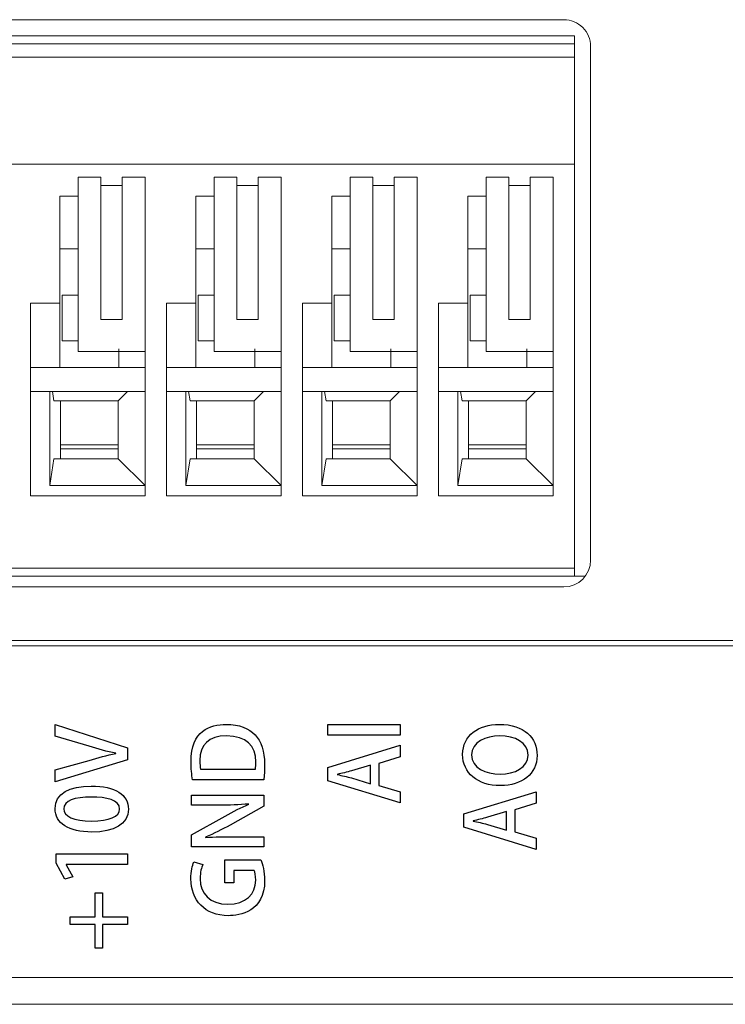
# Model space of a CAD drawing. Header units: millimetres. Extents: x -420 to 420, y -297 to 297.
# Tile 19 of 203: x -294 to -281, y -98 to -80. Entities that reach past the tile are written whole.
import ezdxf

# ---------------------------------------------------------------- set-up
doc = ezdxf.new("R2010")
doc.units = ezdxf.units.MM
doc.header["$MEASUREMENT"] = 0
doc.layers.add('layer 1', color=7, linetype='Continuous')

msp = doc.modelspace()

# ---------------------------------------------------------------- linework, layer by layer
at = {"layer": 'layer 1', "lineweight": 9}
for points in [[(-318.1105, -79.652), (-318.1105, -79.652), (-283.9099, -79.652), (-283.9099, -79.652)], [(-293.8701, -79.952), (-293.8701, -79.952), (-296.4101, -79.952), (-296.4101, -79.952)], [(-291.33, -79.952), (-291.33, -79.952), (-293.8701, -79.952), (-293.8701, -79.952)], [(-288.79, -79.952), (-288.79, -79.952), (-291.33, -79.952), (-291.33, -79.952)], [(-286.2499, -79.952), (-286.2499, -79.952), (-288.79, -79.952), (-288.79, -79.952)], [(-283.7099, -79.952), (-283.7099, -79.952), (-286.2499, -79.952), (-286.2499, -79.952)], [(-293.8701, -80.102), (-293.8701, -80.102), (-296.4101, -80.102), (-296.4101, -80.102)], [(-291.33, -80.102), (-291.33, -80.102), (-293.8701, -80.102), (-293.8701, -80.102)], [(-288.79, -80.102), (-288.79, -80.102), (-291.33, -80.102), (-291.33, -80.102)], [(-286.2499, -80.102), (-286.2499, -80.102), (-288.79, -80.102), (-288.79, -80.102)], [(-283.7099, -80.102), (-283.7099, -80.102), (-286.2499, -80.102), (-286.2499, -80.102)], [(-283.7099, -80.352), (-283.7099, -80.352), (-283.7099, -80.102), (-283.7099, -80.102)], [(-283.4099, -80.152), (-283.4099, -80.152), (-283.4099, -89.7522), (-283.4099, -89.7522)], [(-318.2305, -80.352), (-318.2305, -80.352), (-283.7099, -80.352), (-283.7099, -80.352)], [(-283.7099, -82.3521), (-283.7099, -82.3521), (-283.7099, -80.352), (-283.7099, -80.352)], [(-283.7099, -82.3521), (-283.7099, -82.3521), (-318.2305, -82.3521), (-318.2305, -82.3521)], [(-283.7099, -89.902), (-283.7099, -89.902), (-283.7099, -82.3521), (-283.7099, -82.3521)], [(-292.555, -82.5921), (-292.555, -82.5921), (-292.98, -82.5921), (-292.98, -82.5921)], [(-292.98, -82.5921), (-292.98, -82.5921), (-292.98, -85.8521), (-292.98, -85.8521)], [(-292.555, -85.2521), (-292.555, -85.2521), (-292.555, -82.5921), (-292.555, -82.5921)], [(-292.155, -82.5921), (-292.155, -82.5921), (-292.155, -85.2521), (-292.155, -85.2521)], [(-292.155, -82.5921), (-292.155, -82.5921), (-291.73, -82.5921), (-291.73, -82.5921)], [(-291.73, -85.8521), (-291.73, -85.8521), (-291.73, -82.5921), (-291.73, -82.5921)], [(-290.44, -82.5921), (-290.44, -82.5921), (-290.44, -85.8521), (-290.44, -85.8521)], [(-290.015, -82.5921), (-290.015, -82.5921), (-290.44, -82.5921), (-290.44, -82.5921)], [(-290.015, -85.2521), (-290.015, -85.2521), (-290.015, -82.5921), (-290.015, -82.5921)], [(-289.615, -82.5921), (-289.615, -82.5921), (-289.615, -85.2521), (-289.615, -85.2521)], [(-289.615, -82.5921), (-289.615, -82.5921), (-289.19, -82.5921), (-289.19, -82.5921)], [(-289.19, -85.8521), (-289.19, -85.8521), (-289.19, -82.5921), (-289.19, -82.5921)], [(-287.4749, -82.5921), (-287.4749, -82.5921), (-287.8999, -82.5921), (-287.8999, -82.5921)], [(-287.8999, -82.5921), (-287.8999, -82.5921), (-287.8999, -85.8521), (-287.8999, -85.8521)], [(-287.4749, -85.2521), (-287.4749, -85.2521), (-287.4749, -82.5921), (-287.4749, -82.5921)], [(-287.0749, -82.5921), (-287.0749, -82.5921), (-287.0749, -85.2521), (-287.0749, -85.2521)], [(-287.0749, -82.5921), (-287.0749, -82.5921), (-286.6499, -82.5921), (-286.6499, -82.5921)], [(-286.6499, -85.8521), (-286.6499, -85.8521), (-286.6499, -82.5921), (-286.6499, -82.5921)], [(-285.3599, -82.5921), (-285.3599, -82.5921), (-285.3599, -85.8521), (-285.3599, -85.8521)], [(-284.9349, -82.5921), (-284.9349, -82.5921), (-285.3599, -82.5921), (-285.3599, -82.5921)], [(-284.9349, -85.2521), (-284.9349, -85.2521), (-284.9349, -82.5921), (-284.9349, -82.5921)], [(-284.5349, -82.5921), (-284.5349, -82.5921), (-284.5349, -85.2521), (-284.5349, -85.2521)], [(-284.5349, -82.5921), (-284.5349, -82.5921), (-284.1099, -82.5921), (-284.1099, -82.5921)], [(-284.1099, -85.8521), (-284.1099, -85.8521), (-284.1099, -82.5921), (-284.1099, -82.5921)], [(-292.155, -82.7521), (-292.155, -82.7521), (-292.555, -82.7521), (-292.555, -82.7521)], [(-289.615, -82.7521), (-289.615, -82.7521), (-290.015, -82.7521), (-290.015, -82.7521)], [(-287.0749, -82.7521), (-287.0749, -82.7521), (-287.4749, -82.7521), (-287.4749, -82.7521)], [(-284.5349, -82.7521), (-284.5349, -82.7521), (-284.9349, -82.7521), (-284.9349, -82.7521)], [(-293.32, -82.9521), (-293.32, -82.9521), (-292.98, -82.9521), (-292.98, -82.9521)], [(-293.32, -84.9521), (-293.32, -84.9521), (-293.32, -82.9521), (-293.32, -82.9521)], [(-290.78, -82.9521), (-290.78, -82.9521), (-290.44, -82.9521), (-290.44, -82.9521)], [(-290.78, -84.9521), (-290.78, -84.9521), (-290.78, -82.9521), (-290.78, -82.9521)], [(-288.24, -82.9521), (-288.24, -82.9521), (-287.8999, -82.9521), (-287.8999, -82.9521)], [(-288.24, -84.9521), (-288.24, -84.9521), (-288.24, -82.9521), (-288.24, -82.9521)], [(-285.6999, -82.9521), (-285.6999, -82.9521), (-285.3599, -82.9521), (-285.3599, -82.9521)], [(-285.6999, -84.9521), (-285.6999, -84.9521), (-285.6999, -82.9521), (-285.6999, -82.9521)], [(-293.32, -83.9351), (-293.32, -83.9351), (-292.98, -83.9351), (-292.98, -83.9351)], [(-290.78, -83.9349), (-290.78, -83.9349), (-290.44, -83.9349), (-290.44, -83.9349)], [(-288.24, -83.9349), (-288.24, -83.9349), (-287.8999, -83.9349), (-287.8999, -83.9349)], [(-285.6999, -83.9351), (-285.6999, -83.9351), (-285.3599, -83.9351), (-285.3599, -83.9351)], [(-293.28, -84.8021), (-293.28, -84.8021), (-293.28, -85.6521), (-293.28, -85.6521)], [(-292.98, -84.8021), (-292.98, -84.8021), (-293.28, -84.8021), (-293.28, -84.8021)], [(-290.74, -84.8021), (-290.74, -84.8021), (-290.74, -85.6521), (-290.74, -85.6521)], [(-290.44, -84.8021), (-290.44, -84.8021), (-290.74, -84.8021), (-290.74, -84.8021)], [(-287.8999, -84.8021), (-287.8999, -84.8021), (-288.1999, -84.8021), (-288.1999, -84.8021)], [(-288.1999, -84.8021), (-288.1999, -84.8021), (-288.1999, -85.6521), (-288.1999, -85.6521)], [(-285.6599, -84.8021), (-285.6599, -84.8021), (-285.6599, -85.6521), (-285.6599, -85.6521)], [(-285.3599, -84.8021), (-285.3599, -84.8021), (-285.6599, -84.8021), (-285.6599, -84.8021)], [(-293.8701, -84.9521), (-293.8701, -84.9521), (-293.32, -84.9521), (-293.32, -84.9521)], [(-293.8701, -86.3771), (-293.8701, -86.3771), (-293.8701, -84.9521), (-293.8701, -84.9521)], [(-293.32, -86.1521), (-293.32, -86.1521), (-293.32, -84.9521), (-293.32, -84.9521)], [(-291.33, -84.9521), (-291.33, -84.9521), (-290.78, -84.9521), (-290.78, -84.9521)], [(-291.33, -86.3771), (-291.33, -86.3771), (-291.33, -84.9521), (-291.33, -84.9521)], [(-290.78, -86.1521), (-290.78, -86.1521), (-290.78, -84.9521), (-290.78, -84.9521)], [(-288.79, -84.9521), (-288.79, -84.9521), (-288.24, -84.9521), (-288.24, -84.9521)], [(-288.79, -86.3771), (-288.79, -86.3771), (-288.79, -84.9521), (-288.79, -84.9521)], [(-288.24, -86.1521), (-288.24, -86.1521), (-288.24, -84.9521), (-288.24, -84.9521)], [(-286.2499, -84.9521), (-286.2499, -84.9521), (-285.6999, -84.9521), (-285.6999, -84.9521)], [(-286.2499, -86.3771), (-286.2499, -86.3771), (-286.2499, -84.9521), (-286.2499, -84.9521)], [(-285.6999, -86.1521), (-285.6999, -86.1521), (-285.6999, -84.9521), (-285.6999, -84.9521)], [(-292.155, -85.2521), (-292.155, -85.2521), (-292.555, -85.2521), (-292.555, -85.2521)], [(-289.615, -85.2521), (-289.615, -85.2521), (-290.015, -85.2521), (-290.015, -85.2521)], [(-287.0749, -85.2521), (-287.0749, -85.2521), (-287.4749, -85.2521), (-287.4749, -85.2521)], [(-284.5349, -85.2521), (-284.5349, -85.2521), (-284.9349, -85.2521), (-284.9349, -85.2521)], [(-293.28, -85.6521), (-293.28, -85.6521), (-292.98, -85.6521), (-292.98, -85.6521)], [(-290.74, -85.6521), (-290.74, -85.6521), (-290.44, -85.6521), (-290.44, -85.6521)], [(-288.1999, -85.6521), (-288.1999, -85.6521), (-287.8999, -85.6521), (-287.8999, -85.6521)], [(-285.6599, -85.6521), (-285.6599, -85.6521), (-285.3599, -85.6521), (-285.3599, -85.6521)], [(-292.98, -85.8521), (-292.98, -85.8521), (-291.73, -85.8521), (-291.73, -85.8521)], [(-292.22, -85.8019), (-292.22, -85.8019), (-292.22, -86.1521), (-292.22, -86.1521)], [(-291.73, -85.8521), (-291.73, -85.8521), (-291.73, -86.3771), (-291.73, -86.3771)], [(-290.44, -85.8521), (-290.44, -85.8521), (-289.19, -85.8521), (-289.19, -85.8521)], [(-289.68, -85.8019), (-289.68, -85.8019), (-289.68, -86.1521), (-289.68, -86.1521)], [(-289.19, -85.8521), (-289.19, -85.8521), (-289.19, -86.3771), (-289.19, -86.3771)], [(-287.8999, -85.8521), (-287.8999, -85.8521), (-286.6499, -85.8521), (-286.6499, -85.8521)], [(-287.1399, -85.8019), (-287.1399, -85.8019), (-287.1399, -86.1521), (-287.1399, -86.1521)], [(-286.6499, -85.8521), (-286.6499, -85.8521), (-286.6499, -86.3771), (-286.6499, -86.3771)], [(-285.3599, -85.8521), (-285.3599, -85.8521), (-284.1099, -85.8521), (-284.1099, -85.8521)], [(-284.5999, -85.8019), (-284.5999, -85.8019), (-284.5999, -86.1521), (-284.5999, -86.1521)], [(-284.1099, -85.8521), (-284.1099, -85.8521), (-284.1099, -86.3771), (-284.1099, -86.3771)], [(-293.8701, -86.1521), (-293.8701, -86.1521), (-291.73, -86.1521), (-291.73, -86.1521)], [(-291.33, -86.1521), (-291.33, -86.1521), (-289.19, -86.1521), (-289.19, -86.1521)], [(-288.79, -86.1521), (-288.79, -86.1521), (-286.6499, -86.1521), (-286.6499, -86.1521)], [(-286.2499, -86.1521), (-286.2499, -86.1521), (-284.1099, -86.1521), (-284.1099, -86.1521)], [(-293.8701, -88.5522), (-293.8701, -88.5522), (-293.8701, -86.3771), (-293.8701, -86.3771)], [(-291.73, -86.3771), (-291.73, -86.3771), (-291.73, -88.5522), (-291.73, -88.5522)], [(-291.33, -88.5522), (-291.33, -88.5522), (-291.33, -86.3771), (-291.33, -86.3771)], [(-289.19, -86.3771), (-289.19, -86.3771), (-289.19, -88.5522), (-289.19, -88.5522)], [(-288.79, -88.5522), (-288.79, -88.5522), (-288.79, -86.3771), (-288.79, -86.3771)], [(-286.6499, -86.3771), (-286.6499, -86.3771), (-286.6499, -88.5522), (-286.6499, -88.5522)], [(-286.2499, -88.5522), (-286.2499, -88.5522), (-286.2499, -86.3771), (-286.2499, -86.3771)], [(-284.1099, -86.3771), (-284.1099, -86.3771), (-284.1099, -88.5522), (-284.1099, -88.5522)], [(-293.8701, -86.6021), (-293.8701, -86.6021), (-291.73, -86.6021), (-291.73, -86.6021)], [(-293.51, -88.3594), (-293.51, -88.3594), (-293.51, -86.6021), (-293.51, -86.6021)], [(-293.4572, -86.6021), (-293.4572, -86.6021), (-293.43, -86.7721), (-293.43, -86.7721)], [(-292.06, -86.6021), (-292.06, -86.6021), (-292.23, -86.7721), (-292.23, -86.7721)], [(-291.33, -86.6021), (-291.33, -86.6021), (-289.19, -86.6021), (-289.19, -86.6021)], [(-290.97, -88.3594), (-290.97, -88.3594), (-290.97, -86.6021), (-290.97, -86.6021)], [(-290.9172, -86.6021), (-290.9172, -86.6021), (-290.89, -86.7721), (-290.89, -86.7721)], [(-289.52, -86.6021), (-289.52, -86.6021), (-289.69, -86.7721), (-289.69, -86.7721)], [(-288.79, -86.6021), (-288.79, -86.6021), (-286.6499, -86.6021), (-286.6499, -86.6021)], [(-288.43, -88.3594), (-288.43, -88.3594), (-288.43, -86.6021), (-288.43, -86.6021)], [(-288.3772, -86.6021), (-288.3772, -86.6021), (-288.35, -86.7721), (-288.35, -86.7721)], [(-286.9799, -86.6021), (-286.9799, -86.6021), (-287.1499, -86.7721), (-287.1499, -86.7721)], [(-286.2499, -86.6021), (-286.2499, -86.6021), (-284.1099, -86.6021), (-284.1099, -86.6021)], [(-285.8899, -88.3594), (-285.8899, -88.3594), (-285.8899, -86.6021), (-285.8899, -86.6021)], [(-285.8371, -86.6021), (-285.8371, -86.6021), (-285.8099, -86.7721), (-285.8099, -86.7721)], [(-284.4399, -86.6021), (-284.4399, -86.6021), (-284.6099, -86.7721), (-284.6099, -86.7721)], [(-293.43, -86.7721), (-293.43, -86.7721), (-292.23, -86.7721), (-292.23, -86.7721)], [(-293.31, -87.8594), (-293.31, -87.8594), (-293.31, -86.7721), (-293.31, -86.7721)], [(-292.23, -86.7721), (-292.23, -86.7721), (-292.23, -87.8594), (-292.23, -87.8594)], [(-290.89, -86.7721), (-290.89, -86.7721), (-289.69, -86.7721), (-289.69, -86.7721)], [(-290.77, -87.8594), (-290.77, -87.8594), (-290.77, -86.7721), (-290.77, -86.7721)], [(-289.69, -86.7721), (-289.69, -86.7721), (-289.69, -87.8594), (-289.69, -87.8594)], [(-288.35, -86.7721), (-288.35, -86.7721), (-287.1499, -86.7721), (-287.1499, -86.7721)], [(-288.23, -87.8594), (-288.23, -87.8594), (-288.23, -86.7721), (-288.23, -86.7721)], [(-287.1499, -86.7721), (-287.1499, -86.7721), (-287.1499, -87.8594), (-287.1499, -87.8594)], [(-285.8099, -86.7721), (-285.8099, -86.7721), (-284.6099, -86.7721), (-284.6099, -86.7721)], [(-285.6899, -87.8594), (-285.6899, -87.8594), (-285.6899, -86.7721), (-285.6899, -86.7721)], [(-284.6099, -86.7721), (-284.6099, -86.7721), (-284.6099, -87.8594), (-284.6099, -87.8594)], [(-292.23, -87.5976), (-292.23, -87.5976), (-293.31, -87.5976), (-293.31, -87.5976)], [(-292.23, -87.6704), (-292.23, -87.6704), (-293.31, -87.6704), (-293.31, -87.6704)], [(-289.69, -87.5976), (-289.69, -87.5976), (-290.77, -87.5976), (-290.77, -87.5976)], [(-289.69, -87.6704), (-289.69, -87.6704), (-290.77, -87.6704), (-290.77, -87.6704)], [(-287.1499, -87.5976), (-287.1499, -87.5976), (-288.23, -87.5976), (-288.23, -87.5976)], [(-287.1499, -87.6704), (-287.1499, -87.6704), (-288.23, -87.6704), (-288.23, -87.6704)], [(-284.6099, -87.5976), (-284.6099, -87.5976), (-285.6899, -87.5976), (-285.6899, -87.5976)], [(-284.6099, -87.6704), (-284.6099, -87.6704), (-285.6899, -87.6704), (-285.6899, -87.6704)], [(-293.43, -87.8594), (-293.43, -87.8594), (-293.51, -88.3594), (-293.51, -88.3594)], [(-292.23, -87.8594), (-292.23, -87.8594), (-293.43, -87.8594), (-293.43, -87.8594)], [(-292.23, -87.8594), (-292.23, -87.8594), (-291.73, -88.3594), (-291.73, -88.3594)], [(-290.89, -87.8594), (-290.89, -87.8594), (-290.97, -88.3594), (-290.97, -88.3594)], [(-289.69, -87.8594), (-289.69, -87.8594), (-290.89, -87.8594), (-290.89, -87.8594)], [(-289.69, -87.8594), (-289.69, -87.8594), (-289.19, -88.3594), (-289.19, -88.3594)], [(-288.35, -87.8594), (-288.35, -87.8594), (-288.43, -88.3594), (-288.43, -88.3594)], [(-287.1499, -87.8594), (-287.1499, -87.8594), (-288.35, -87.8594), (-288.35, -87.8594)], [(-287.1499, -87.8594), (-287.1499, -87.8594), (-286.6499, -88.3594), (-286.6499, -88.3594)], [(-285.8099, -87.8594), (-285.8099, -87.8594), (-285.8899, -88.3594), (-285.8899, -88.3594)], [(-284.6099, -87.8594), (-284.6099, -87.8594), (-285.8099, -87.8594), (-285.8099, -87.8594)], [(-284.6099, -87.8594), (-284.6099, -87.8594), (-284.1099, -88.3594), (-284.1099, -88.3594)], [(-291.73, -88.3594), (-291.73, -88.3594), (-293.51, -88.3594), (-293.51, -88.3594)], [(-289.19, -88.3594), (-289.19, -88.3594), (-290.97, -88.3594), (-290.97, -88.3594)], [(-286.6499, -88.3594), (-286.6499, -88.3594), (-288.43, -88.3594), (-288.43, -88.3594)], [(-284.1099, -88.3594), (-284.1099, -88.3594), (-285.8899, -88.3594), (-285.8899, -88.3594)], [(-291.73, -88.5522), (-291.73, -88.5522), (-293.8701, -88.5522), (-293.8701, -88.5522)], [(-289.19, -88.5522), (-289.19, -88.5522), (-291.33, -88.5522), (-291.33, -88.5522)], [(-286.6499, -88.5522), (-286.6499, -88.5522), (-288.79, -88.5522), (-288.79, -88.5522)], [(-284.1099, -88.5522), (-284.1099, -88.5522), (-286.2499, -88.5522), (-286.2499, -88.5522)], [(-283.9099, -90.2522), (-283.6339, -90.2522), (-283.4099, -90.0282), (-283.4099, -89.7522)], [(-296.4101, -89.9022), (-296.4101, -89.9022), (-293.8701, -89.9022), (-293.8701, -89.9022)], [(-293.8701, -89.9022), (-293.8701, -89.9022), (-291.33, -89.9022), (-291.33, -89.9022)], [(-291.33, -89.9022), (-291.33, -89.9022), (-288.79, -89.9022), (-288.79, -89.9022)], [(-288.79, -89.9022), (-288.79, -89.9022), (-286.2499, -89.9022), (-286.2499, -89.9022)], [(-286.2499, -89.9022), (-286.2499, -89.9022), (-283.7099, -89.902), (-283.7099, -89.902)], [(-296.4101, -90.0522), (-296.4101, -90.0522), (-293.8701, -90.0522), (-293.8701, -90.0522)], [(-293.8701, -90.0522), (-293.8701, -90.0522), (-291.33, -90.0522), (-291.33, -90.0522)], [(-291.33, -90.0522), (-291.33, -90.0522), (-288.79, -90.0522), (-288.79, -90.0522)], [(-288.79, -90.0522), (-288.79, -90.0522), (-286.2499, -90.0522), (-286.2499, -90.0522)], [(-286.2499, -90.0522), (-286.2499, -90.0522), (-283.7099, -90.0522), (-283.7099, -90.0522)], [(-286.2499, -90.0522), (-286.2499, -90.0522), (-283.7099, -90.0522), (-283.7099, -90.0522)], [(-286.2499, -90.0522), (-286.2499, -90.0522), (-283.7099, -90.0522), (-283.7099, -90.0522)], [(-283.5099, -90.0522), (-283.5099, -90.0522), (-283.7099, -90.0522), (-283.7099, -90.0522)], [(-283.9099, -90.2522), (-283.9099, -90.2522), (-318.1105, -90.2522), (-318.1105, -90.2522)], [(-318.1105, -91.2522), (-318.1105, -91.2522), (-265.1095, -91.2522), (-265.1095, -91.2522)], [(-265.1095, -91.3522), (-265.1095, -91.3522), (-318.1105, -91.3522), (-318.1105, -91.3522)], [(-319.2105, -97.5523), (-319.2105, -97.5523), (-264.2095, -97.5523), (-264.2095, -97.5523)], [(-319.2105, -98.0524), (-319.2105, -98.0524), (-264.2095, -98.0524), (-264.2095, -98.0524)]]:
    msp.add_open_spline(points, degree=3, dxfattribs=at)
for points, knots in [([(-283.4099, -80.152), (-283.4099, -80.0194), (-283.4627, -79.8922), (-283.5563, -79.7984), (-283.5563, -79.7984), (-283.6501, -79.7046), (-283.7773, -79.652), (-283.9099, -79.652)], [0, 0, 0, 0, 0.3333333, 0.3333333, 0.3333333, 0.3333333, 1, 1, 1, 1]), ([(-283.7099, -80.102), (-283.7099, -80.0822), (-283.7099, -80.0624), (-283.7099, -80.0444), (-283.7099, -80.0444), (-283.7099, -80.0264), (-283.7099, -80.01), (-283.7099, -79.996), (-283.7099, -79.996), (-283.7099, -79.982), (-283.7099, -79.9702), (-283.7099, -79.9632), (-283.7099, -79.9632), (-283.7099, -79.9562), (-283.7099, -79.954), (-283.7099, -79.952)], [0, 0, 0, 0, 0.2, 0.2, 0.2, 0.2, 0.4, 0.4, 0.4, 0.4, 0.6, 0.6, 0.6, 0.6, 1, 1, 1, 1]), ([(-293.8701, -88.5522), (-293.8701, -88.5116), (-293.8701, -88.471), (-293.8701, -88.4356), (-293.8701, -88.4356), (-293.8701, -88.37), (-293.8701, -88.3226), (-293.8701, -88.2956), (-293.8701, -88.2956), (-293.8701, -88.271), (-293.8701, -88.2636), (-293.8701, -88.2562)], [0, 0, 0, 0, 0.25, 0.25, 0.25, 0.25, 0.5, 0.5, 0.5, 0.5, 1, 1, 1, 1]), ([(-291.33, -88.5522), (-291.33, -88.5116), (-291.33, -88.471), (-291.33, -88.4356), (-291.33, -88.4356), (-291.33, -88.37), (-291.33, -88.3226), (-291.33, -88.2956), (-291.33, -88.2956), (-291.33, -88.271), (-291.33, -88.2636), (-291.33, -88.2562)], [0, 0, 0, 0, 0.25, 0.25, 0.25, 0.25, 0.5, 0.5, 0.5, 0.5, 1, 1, 1, 1]), ([(-288.79, -88.5522), (-288.79, -88.5116), (-288.79, -88.471), (-288.79, -88.4356), (-288.79, -88.4356), (-288.79, -88.37), (-288.79, -88.3226), (-288.79, -88.2956), (-288.79, -88.2956), (-288.79, -88.271), (-288.79, -88.2636), (-288.79, -88.2562)], [0, 0, 0, 0, 0.25, 0.25, 0.25, 0.25, 0.5, 0.5, 0.5, 0.5, 1, 1, 1, 1]), ([(-286.2499, -88.5522), (-286.2499, -88.5116), (-286.2499, -88.471), (-286.2499, -88.4356), (-286.2499, -88.4356), (-286.2499, -88.37), (-286.2499, -88.3226), (-286.2499, -88.2956), (-286.2499, -88.2956), (-286.2499, -88.271), (-286.2499, -88.2636), (-286.2499, -88.2562)], [0, 0, 0, 0, 0.25, 0.25, 0.25, 0.25, 0.5, 0.5, 0.5, 0.5, 1, 1, 1, 1]), ([(-283.7099, -90.052), (-283.7099, -90.05), (-283.7099, -90.0478), (-283.7099, -90.0408), (-283.7099, -90.0408), (-283.7099, -90.034), (-283.7099, -90.0222), (-283.7099, -90.0082), (-283.7099, -90.0082), (-283.7099, -89.9942), (-283.7099, -89.978), (-283.7099, -89.96), (-283.7099, -89.96), (-283.7099, -89.9418), (-283.7099, -89.922), (-283.7099, -89.902)], [0, 0, 0, 0, 0.2, 0.2, 0.2, 0.2, 0.4, 0.4, 0.4, 0.4, 0.6, 0.6, 0.6, 0.6, 1, 1, 1, 1])]:
    msp.add_open_spline(points, degree=3, knots=knots, dxfattribs=at)
at = {"layer": 'layer 1'}
for points, knots in [([(-293.4102, -93.0398), (-293.4102, -93.0398), (-292.7741, -93.2303), (-292.7741, -93.2303), (-292.7741, -93.2303), (-292.608, -93.2814), (-292.4366, -93.329), (-292.2761, -93.3608), (-292.2761, -93.3608), (-292.2761, -93.3608), (-292.2761, -93.3661), (-292.2761, -93.3661), (-292.2761, -93.3661), (-292.4383, -93.3996), (-292.6044, -93.4437), (-292.7758, -93.4931), (-292.7758, -93.4931), (-292.7758, -93.4931), (-293.4102, -93.6712), (-293.4102, -93.6712), (-293.4102, -93.6712), (-293.4102, -93.6712), (-293.4102, -93.8953), (-293.4102, -93.8953), (-293.4102, -93.8953), (-293.4102, -93.8953), (-292.0591, -93.486), (-292.0591, -93.486), (-292.0591, -93.486), (-292.0591, -93.486), (-292.0591, -93.2585), (-292.0591, -93.2585), (-292.0591, -93.2585), (-292.0591, -93.2585), (-293.4102, -92.821), (-293.4102, -92.821), (-293.4102, -92.821), (-293.4102, -92.821), (-293.4102, -93.0398), (-293.4102, -93.0398)], [0, 0, 0, 0, 0.0909091, 0.0909091, 0.0909091, 0.0909091, 0.1818182, 0.1818182, 0.1818182, 0.1818182, 0.2727273, 0.2727273, 0.2727273, 0.2727273, 0.3636364, 0.3636364, 0.3636364, 0.3636364, 0.4545455, 0.4545455, 0.4545455, 0.4545455, 0.5454545, 0.5454545, 0.5454545, 0.5454545, 0.6363636, 0.6363636, 0.6363636, 0.6363636, 0.7272727, 0.7272727, 0.7272727, 0.7272727, 0.8181818, 0.8181818, 0.8181818, 0.8181818, 1, 1, 1, 1]), ([(-289.5134, -93.8599), (-289.5028, -93.784), (-289.4976, -93.687), (-289.4976, -93.5671), (-289.4976, -93.5671), (-289.4976, -93.329), (-289.5575, -93.1367), (-289.6757, -93.015), (-289.6757, -93.015), (-289.7904, -92.8968), (-289.9685, -92.821), (-290.2137, -92.821), (-290.2137, -92.821), (-290.2137, -92.821), (-290.2155, -92.821), (-290.2155, -92.821), (-290.2155, -92.821), (-290.5153, -92.821), (-290.8699, -92.9409), (-290.8699, -93.5159), (-290.8699, -93.5159), (-290.8699, -93.6429), (-290.8575, -93.7629), (-290.8416, -93.8599), (-290.8416, -93.8599), (-290.8416, -93.8599), (-289.5134, -93.8599), (-289.5134, -93.8599)], [0, 0, 0, 0, 0.125, 0.125, 0.125, 0.125, 0.25, 0.25, 0.25, 0.25, 0.375, 0.375, 0.375, 0.375, 0.5, 0.5, 0.5, 0.5, 0.625, 0.625, 0.625, 0.625, 0.75, 0.75, 0.75, 0.75, 1, 1, 1, 1]), ([(-286.9644, -93.0256), (-286.9644, -93.0256), (-286.9644, -92.821), (-286.9644, -92.821), (-286.9644, -92.821), (-286.9644, -92.821), (-288.3155, -92.821), (-288.3155, -92.821), (-288.3155, -92.821), (-288.3155, -92.821), (-288.3155, -93.0256), (-288.3155, -93.0256), (-288.3155, -93.0256), (-288.3155, -93.0256), (-286.9644, -93.0256), (-286.9644, -93.0256)], [0, 0, 0, 0, 0.2, 0.2, 0.2, 0.2, 0.4, 0.4, 0.4, 0.4, 0.6, 0.6, 0.6, 0.6, 1, 1, 1, 1]), ([(-285.7986, -93.3837), (-285.7986, -93.7294), (-285.5199, -93.9658), (-285.0948, -93.9658), (-285.0948, -93.9658), (-284.6873, -93.9658), (-284.4086, -93.7453), (-284.4086, -93.4014), (-284.4086, -93.4014), (-284.4086, -93.0733), (-284.6467, -92.821), (-285.1159, -92.821), (-285.1159, -92.821), (-285.504, -92.821), (-285.7986, -93.0256), (-285.7986, -93.3837)], [0, 0, 0, 0, 0.2, 0.2, 0.2, 0.2, 0.4, 0.4, 0.4, 0.4, 0.6, 0.6, 0.6, 0.6, 1, 1, 1, 1]), ([(-290.6935, -93.6553), (-290.7005, -93.62), (-290.7076, -93.5671), (-290.7076, -93.4965), (-290.7076, -93.4965), (-290.7076, -93.2055), (-290.5383, -93.0361), (-290.2102, -93.0361), (-290.2102, -93.0361), (-289.838, -93.0361), (-289.6598, -93.2196), (-289.6616, -93.523), (-289.6616, -93.523), (-289.6616, -93.5706), (-289.6634, -93.62), (-289.6687, -93.6553), (-289.6687, -93.6553), (-289.6687, -93.6553), (-290.6935, -93.6553), (-290.6935, -93.6553)], [0, 0, 0, 0, 0.1666667, 0.1666667, 0.1666667, 0.1666667, 0.3333333, 0.3333333, 0.3333333, 0.3333333, 0.5, 0.5, 0.5, 0.5, 0.6666667, 0.6666667, 0.6666667, 0.6666667, 1, 1, 1, 1]), ([(-285.631, -93.3908), (-285.631, -93.1491), (-285.3664, -93.0362), (-285.1089, -93.0362), (-285.1089, -93.0362), (-284.8213, -93.0362), (-284.5762, -93.1579), (-284.5762, -93.3943), (-284.5762, -93.3943), (-284.5762, -93.6271), (-284.8266, -93.7506), (-285.1, -93.7506), (-285.1, -93.7506), (-285.3646, -93.7506), (-285.631, -93.6395), (-285.631, -93.3908)], [0, 0, 0, 0, 0.2, 0.2, 0.2, 0.2, 0.4, 0.4, 0.4, 0.4, 0.6, 0.6, 0.6, 0.6, 1, 1, 1, 1]), ([(-288.3155, -93.6253), (-288.3155, -93.6253), (-288.3155, -93.8757), (-288.3155, -93.8757), (-288.3155, -93.8757), (-288.3155, -93.8757), (-286.9644, -94.2885), (-286.9644, -94.2885), (-286.9644, -94.2885), (-286.9644, -94.2885), (-286.9644, -94.0786), (-286.9644, -94.0786), (-286.9644, -94.0786), (-286.9644, -94.0786), (-287.3613, -93.9622), (-287.3613, -93.9622), (-287.3613, -93.9622), (-287.3613, -93.9622), (-287.3613, -93.5494), (-287.3613, -93.5494), (-287.3613, -93.5494), (-287.3613, -93.5494), (-286.9644, -93.4277), (-286.9644, -93.4277), (-286.9644, -93.4277), (-286.9644, -93.4277), (-286.9644, -93.2125), (-286.9644, -93.2125), (-286.9644, -93.2125), (-286.9644, -93.2125), (-288.3155, -93.6253), (-288.3155, -93.6253)], [0, 0, 0, 0, 0.1111111, 0.1111111, 0.1111111, 0.1111111, 0.2222222, 0.2222222, 0.2222222, 0.2222222, 0.3333333, 0.3333333, 0.3333333, 0.3333333, 0.4444444, 0.4444444, 0.4444444, 0.4444444, 0.5555556, 0.5555556, 0.5555556, 0.5555556, 0.6666667, 0.6666667, 0.6666667, 0.6666667, 0.7777778, 0.7777778, 0.7777778, 0.7777778, 1, 1, 1, 1]), ([(-287.5183, -93.9304), (-287.5183, -93.9304), (-287.8734, -93.8228), (-287.8734, -93.8228), (-287.8734, -93.8228), (-287.9569, -93.7999), (-288.056, -93.7787), (-288.1392, -93.7593), (-288.1392, -93.7593), (-288.1392, -93.7593), (-288.1392, -93.7558), (-288.1392, -93.7558), (-288.1392, -93.7558), (-288.056, -93.7364), (-287.9604, -93.7135), (-287.8719, -93.6888), (-287.8719, -93.6888), (-287.8719, -93.6888), (-287.5183, -93.5829), (-287.5183, -93.5829), (-287.5183, -93.5829), (-287.5183, -93.5829), (-287.5183, -93.9304), (-287.5183, -93.9304)], [0, 0, 0, 0, 0.1428571, 0.1428571, 0.1428571, 0.1428571, 0.2857143, 0.2857143, 0.2857143, 0.2857143, 0.4285714, 0.4285714, 0.4285714, 0.4285714, 0.5714286, 0.5714286, 0.5714286, 0.5714286, 0.7142857, 0.7142857, 0.7142857, 0.7142857, 1, 1, 1, 1]), ([(-292.0397, -94.4085), (-292.0397, -94.1351), (-292.2849, -93.9729), (-292.7356, -93.9729), (-292.7356, -93.9729), (-293.1386, -93.9729), (-293.4102, -94.114), (-293.4102, -94.3944), (-293.4102, -94.3944), (-293.4102, -94.6696), (-293.1562, -94.8336), (-292.7214, -94.8336), (-292.7214, -94.8336), (-292.3131, -94.8336), (-292.0397, -94.6855), (-292.0397, -94.4085)], [0, 0, 0, 0, 0.2, 0.2, 0.2, 0.2, 0.4, 0.4, 0.4, 0.4, 0.6, 0.6, 0.6, 0.6, 1, 1, 1, 1]), ([(-292.2037, -94.405), (-292.2037, -94.5461), (-292.3981, -94.6273), (-292.7285, -94.6273), (-292.7285, -94.6273), (-293.0607, -94.6273), (-293.248, -94.5355), (-293.248, -94.4015), (-293.248, -94.4015), (-293.248, -94.2463), (-293.0448, -94.1792), (-292.7285, -94.1792), (-292.7285, -94.1792), (-292.4527, -94.1792), (-292.2037, -94.2321), (-292.2037, -94.405)], [0, 0, 0, 0, 0.2, 0.2, 0.2, 0.2, 0.4, 0.4, 0.4, 0.4, 0.6, 0.6, 0.6, 0.6, 1, 1, 1, 1]), ([(-290.861, -94.1421), (-290.861, -94.1421), (-290.861, -94.3308), (-290.861, -94.3308), (-290.861, -94.3308), (-290.861, -94.3308), (-290.363, -94.3308), (-290.363, -94.3308), (-290.363, -94.3308), (-290.1475, -94.3308), (-289.9744, -94.3255), (-289.7907, -94.3096), (-289.7907, -94.3096), (-289.7907, -94.3096), (-289.7889, -94.3149), (-289.7889, -94.3149), (-289.7889, -94.3149), (-289.9321, -94.3731), (-290.0876, -94.449), (-290.2357, -94.5337), (-290.2357, -94.5337), (-290.2357, -94.5337), (-290.861, -94.8864), (-290.861, -94.8864), (-290.861, -94.8864), (-290.861, -94.8864), (-290.861, -95.1087), (-290.861, -95.1087), (-290.861, -95.1087), (-290.861, -95.1087), (-289.5099, -95.1087), (-289.5099, -95.1087), (-289.5099, -95.1087), (-289.5099, -95.1087), (-289.5099, -94.92), (-289.5099, -94.92), (-289.5099, -94.92), (-289.5099, -94.92), (-290.015, -94.92), (-290.015, -94.92), (-290.015, -94.92), (-290.2516, -94.92), (-290.4265, -94.9235), (-290.5979, -94.9341), (-290.5979, -94.9341), (-290.5979, -94.9341), (-290.5997, -94.927), (-290.5997, -94.927), (-290.5997, -94.927), (-290.4477, -94.8653), (-290.2887, -94.7841), (-290.1423, -94.703), (-290.1423, -94.703), (-290.1423, -94.703), (-289.5099, -94.3484), (-289.5099, -94.3484), (-289.5099, -94.3484), (-289.5099, -94.3484), (-289.5099, -94.1421), (-289.5099, -94.1421), (-289.5099, -94.1421), (-289.5099, -94.1421), (-290.861, -94.1421), (-290.861, -94.1421)], [0, 0, 0, 0, 0.0588235, 0.0588235, 0.0588235, 0.0588235, 0.1176471, 0.1176471, 0.1176471, 0.1176471, 0.1764706, 0.1764706, 0.1764706, 0.1764706, 0.2352941, 0.2352941, 0.2352941, 0.2352941, 0.2941176, 0.2941176, 0.2941176, 0.2941176, 0.3529412, 0.3529412, 0.3529412, 0.3529412, 0.4117647, 0.4117647, 0.4117647, 0.4117647, 0.4705882, 0.4705882, 0.4705882, 0.4705882, 0.5294118, 0.5294118, 0.5294118, 0.5294118, 0.5882353, 0.5882353, 0.5882353, 0.5882353, 0.6470588, 0.6470588, 0.6470588, 0.6470588, 0.7058824, 0.7058824, 0.7058824, 0.7058824, 0.7647059, 0.7647059, 0.7647059, 0.7647059, 0.8235294, 0.8235294, 0.8235294, 0.8235294, 0.8823529, 0.8823529, 0.8823529, 0.8823529, 1, 1, 1, 1]), ([(-285.7791, -94.4932), (-285.7791, -94.4932), (-285.7791, -94.7436), (-285.7791, -94.7436), (-285.7791, -94.7436), (-285.7791, -94.7436), (-284.428, -95.1564), (-284.428, -95.1564), (-284.428, -95.1564), (-284.428, -95.1564), (-284.428, -94.9465), (-284.428, -94.9465), (-284.428, -94.9465), (-284.428, -94.9465), (-284.8249, -94.8301), (-284.8249, -94.8301), (-284.8249, -94.8301), (-284.8249, -94.8301), (-284.8249, -94.4173), (-284.8249, -94.4173), (-284.8249, -94.4173), (-284.8249, -94.4173), (-284.428, -94.2956), (-284.428, -94.2956), (-284.428, -94.2956), (-284.428, -94.2956), (-284.428, -94.0804), (-284.428, -94.0804), (-284.428, -94.0804), (-284.428, -94.0804), (-285.7791, -94.4932), (-285.7791, -94.4932)], [0, 0, 0, 0, 0.1111111, 0.1111111, 0.1111111, 0.1111111, 0.2222222, 0.2222222, 0.2222222, 0.2222222, 0.3333333, 0.3333333, 0.3333333, 0.3333333, 0.4444444, 0.4444444, 0.4444444, 0.4444444, 0.5555556, 0.5555556, 0.5555556, 0.5555556, 0.6666667, 0.6666667, 0.6666667, 0.6666667, 0.7777778, 0.7777778, 0.7777778, 0.7777778, 1, 1, 1, 1]), ([(-284.9819, -94.7983), (-284.9819, -94.7983), (-285.337, -94.6907), (-285.337, -94.6907), (-285.337, -94.6907), (-285.4205, -94.6678), (-285.5196, -94.6466), (-285.6028, -94.6272), (-285.6028, -94.6272), (-285.6028, -94.6272), (-285.6028, -94.6237), (-285.6028, -94.6237), (-285.6028, -94.6237), (-285.5196, -94.6043), (-285.424, -94.5814), (-285.3355, -94.5567), (-285.3355, -94.5567), (-285.3355, -94.5567), (-284.9819, -94.4508), (-284.9819, -94.4508), (-284.9819, -94.4508), (-284.9819, -94.4508), (-284.9819, -94.7983), (-284.9819, -94.7983)], [0, 0, 0, 0, 0.1428571, 0.1428571, 0.1428571, 0.1428571, 0.2857143, 0.2857143, 0.2857143, 0.2857143, 0.4285714, 0.4285714, 0.4285714, 0.4285714, 0.5714286, 0.5714286, 0.5714286, 0.5714286, 0.7142857, 0.7142857, 0.7142857, 0.7142857, 1, 1, 1, 1]), ([(-292.0591, -95.2428), (-292.0591, -95.2428), (-293.3873, -95.2428), (-293.3873, -95.2428), (-293.3873, -95.2428), (-293.3873, -95.2428), (-293.3873, -95.4157), (-293.3873, -95.4157), (-293.3873, -95.4157), (-293.3873, -95.4157), (-293.2268, -95.7156), (-293.2268, -95.7156), (-293.2268, -95.7156), (-293.2268, -95.7156), (-293.0769, -95.6697), (-293.0769, -95.6697), (-293.0769, -95.6697), (-293.0769, -95.6697), (-293.2003, -95.4457), (-293.2003, -95.4457), (-293.2003, -95.4457), (-293.2003, -95.4457), (-293.2003, -95.4422), (-293.2003, -95.4422), (-293.2003, -95.4422), (-293.2003, -95.4422), (-292.0591, -95.4422), (-292.0591, -95.4422), (-292.0591, -95.4422), (-292.0591, -95.4422), (-292.0591, -95.2428), (-292.0591, -95.2428)], [0, 0, 0, 0, 0.1111111, 0.1111111, 0.1111111, 0.1111111, 0.2222222, 0.2222222, 0.2222222, 0.2222222, 0.3333333, 0.3333333, 0.3333333, 0.3333333, 0.4444444, 0.4444444, 0.4444444, 0.4444444, 0.5555556, 0.5555556, 0.5555556, 0.5555556, 0.6666667, 0.6666667, 0.6666667, 0.6666667, 0.7777778, 0.7777778, 0.7777778, 0.7777778, 1, 1, 1, 1]), ([(-290.2366, -95.3538), (-290.2366, -95.3538), (-290.2366, -95.7842), (-290.2366, -95.7842), (-290.2366, -95.7842), (-290.2366, -95.7842), (-290.0726, -95.7842), (-290.0726, -95.7842), (-290.0726, -95.7842), (-290.0726, -95.7842), (-290.0726, -95.5514), (-290.0726, -95.5514), (-290.0726, -95.5514), (-290.0726, -95.5514), (-289.6916, -95.5514), (-289.6916, -95.5514), (-289.6916, -95.5514), (-289.6757, -95.5814), (-289.6634, -95.6431), (-289.6634, -95.7313), (-289.6634, -95.7313), (-289.6634, -95.9959), (-289.8433, -96.1811), (-290.1837, -96.1811), (-290.1837, -96.1811), (-290.5259, -96.1811), (-290.7005, -95.9818), (-290.7005, -95.7049), (-290.7005, -95.7049), (-290.7005, -95.5814), (-290.6776, -95.5002), (-290.6494, -95.4367), (-290.6494, -95.4367), (-290.6494, -95.4367), (-290.8169, -95.3909), (-290.8169, -95.3909), (-290.8169, -95.3909), (-290.8505, -95.4579), (-290.8734, -95.5726), (-290.8734, -95.7049), (-290.8734, -95.7049), (-290.8734, -96.1088), (-290.6123, -96.3963), (-290.1749, -96.3963), (-290.1749, -96.3963), (-289.9597, -96.3963), (-289.4958, -96.3222), (-289.4958, -95.7384), (-289.4958, -95.7384), (-289.4958, -95.5779), (-289.5346, -95.4297), (-289.5646, -95.3538), (-289.5646, -95.3538), (-289.5646, -95.3538), (-290.2366, -95.3538), (-290.2366, -95.3538)], [0, 0, 0, 0, 0.0666667, 0.0666667, 0.0666667, 0.0666667, 0.1333333, 0.1333333, 0.1333333, 0.1333333, 0.2, 0.2, 0.2, 0.2, 0.2666667, 0.2666667, 0.2666667, 0.2666667, 0.3333333, 0.3333333, 0.3333333, 0.3333333, 0.4, 0.4, 0.4, 0.4, 0.4666667, 0.4666667, 0.4666667, 0.4666667, 0.5333333, 0.5333333, 0.5333333, 0.5333333, 0.6, 0.6, 0.6, 0.6, 0.6666667, 0.6666667, 0.6666667, 0.6666667, 0.7333333, 0.7333333, 0.7333333, 0.7333333, 0.8, 0.8, 0.8, 0.8, 0.8666667, 0.8666667, 0.8666667, 0.8666667, 1, 1, 1, 1]), ([(-292.6624, -96.5588), (-292.6624, -96.5588), (-292.6624, -97.005), (-292.6624, -97.005), (-292.6624, -97.005), (-292.6624, -97.005), (-292.5265, -97.005), (-292.5265, -97.005), (-292.5265, -97.005), (-292.5265, -97.005), (-292.5265, -96.5588), (-292.5265, -96.5588), (-292.5265, -96.5588), (-292.5265, -96.5588), (-292.0591, -96.5588), (-292.0591, -96.5588), (-292.0591, -96.5588), (-292.0591, -96.5588), (-292.0591, -96.4159), (-292.0591, -96.4159), (-292.0591, -96.4159), (-292.0591, -96.4159), (-292.5265, -96.4159), (-292.5265, -96.4159), (-292.5265, -96.4159), (-292.5265, -96.4159), (-292.5265, -95.9714), (-292.5265, -95.9714), (-292.5265, -95.9714), (-292.5265, -95.9714), (-292.6624, -95.9714), (-292.6624, -95.9714), (-292.6624, -95.9714), (-292.6624, -95.9714), (-292.6624, -96.4159), (-292.6624, -96.4159), (-292.6624, -96.4159), (-292.6624, -96.4159), (-293.1263, -96.4159), (-293.1263, -96.4159), (-293.1263, -96.4159), (-293.1263, -96.4159), (-293.1263, -96.5588), (-293.1263, -96.5588), (-293.1263, -96.5588), (-293.1263, -96.5588), (-292.6624, -96.5588), (-292.6624, -96.5588)], [0, 0, 0, 0, 0.0769231, 0.0769231, 0.0769231, 0.0769231, 0.1538462, 0.1538462, 0.1538462, 0.1538462, 0.2307692, 0.2307692, 0.2307692, 0.2307692, 0.3076923, 0.3076923, 0.3076923, 0.3076923, 0.3846154, 0.3846154, 0.3846154, 0.3846154, 0.4615385, 0.4615385, 0.4615385, 0.4615385, 0.5384615, 0.5384615, 0.5384615, 0.5384615, 0.6153846, 0.6153846, 0.6153846, 0.6153846, 0.6923077, 0.6923077, 0.6923077, 0.6923077, 0.7692308, 0.7692308, 0.7692308, 0.7692308, 0.8461538, 0.8461538, 0.8461538, 0.8461538, 1, 1, 1, 1])]:
    msp.add_open_spline(points, degree=3, knots=knots, dxfattribs=at)

doc.saveas('drawing.dxf')
